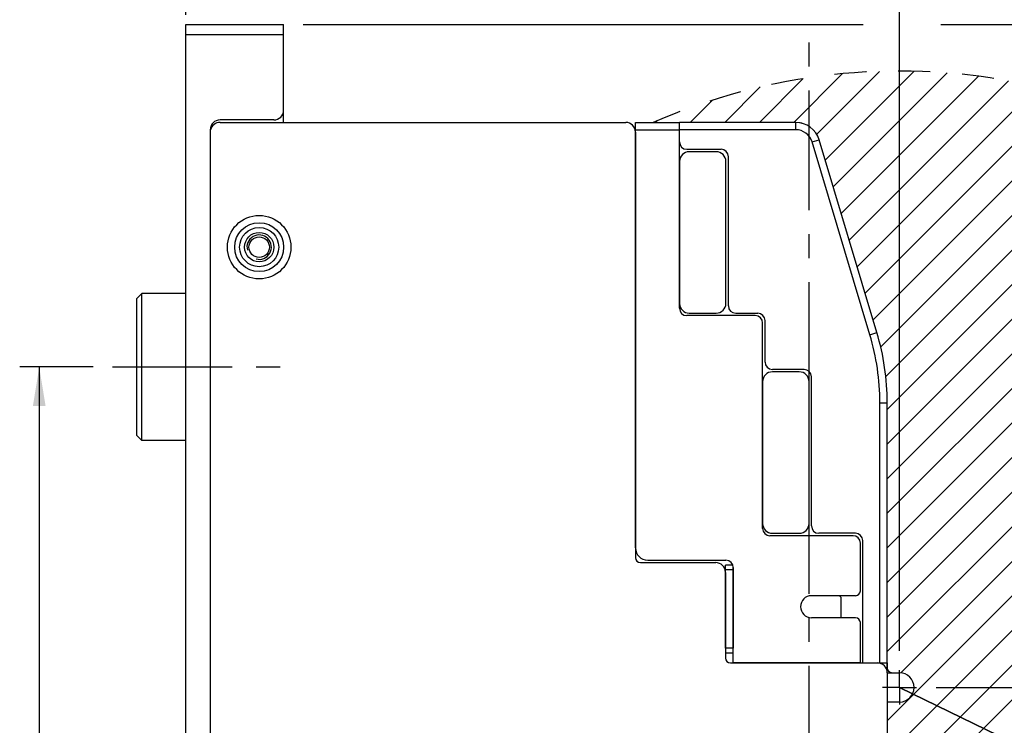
# Model space of a CAD drawing. Header units: millimetres. Extents: x 0 to 594, y 1 to 420.
# Tile 209 of 214: x 390 to 491, y 287 to 360. Entities that reach past the tile are written whole.
import ezdxf

# ---------------------------------------------------------------- set-up
doc = ezdxf.new("R2010")
doc.units = ezdxf.units.MM
doc.header["$LTSCALE"] = 32.67
doc.linetypes.add('CENTER', pattern=[0.6, 0.375, -0.075, 0.075, -0.075])
doc.linetypes.add('DOT', pattern=[0.2, 0.1, -0.1])
doc.layers.get('0').update_dxf_attribs({"linetype": 'CONTINUOUS'})
for name, color, linetype in [('61752N-0_DXF_AXIS', 7, 'CONTINUOUS'), ('61752N-0_DXF_CONTINUOUS_LINE', 7, 'CONTINUOUS'), ('61752N-1_DXF_CONTINUOUS_LINE', 7, 'CONTINUOUS'), ('61752N-2_DXF_CONTINUOUS_LINE', 7, 'CONTINUOUS'), ('61765N-2-A-2_DXF_DIMENSION', 7, 'CONTINUOUS'), ('61765N-2-A-2_DXF_HATCHING', 7, 'CONTINUOUS'), ('61786N-2_DXF_AXIS', 7, 'CONTINUOUS'), ('61786N-2_DXF_CONTINUOUS_LINE', 7, 'CONTINUOUS'), ('61787N-0_DXF_CONTINUOUS_LINE', 7, 'CONTINUOUS'), ('61830N-0_DXF_CONTINUOUS_LINE', 7, 'CONTINUOUS'), ('61853N-6_DXF_CONTINUOUS_LINE', 7, 'CONTINUOUS'), ('_AXN-DC-24V-DXF_CONTINUOUS_LINE', 7, 'CONTINUOUS'), ('DETAIL', 7, 'CONTINUOUS'), ('PCB-24V-3_DXF_CONTINUOUS_LINE', 7, 'CONTINUOUS')]:
    doc.layers.add(name, color=color, linetype=linetype)
doc.styles.get("Standard").update_dxf_attribs({"font": 'arial.ttf'})
doc.dimstyles.new('DIMSTYLE_1', dxfattribs={"dimtxt": 3, "dimasz": 4, "dimexe": 0.18, "dimexo": 0.0625, "dimgap": 0.09, "dimtad": 1, "dimlfac": 2, "dimdsep": 46, "dimtxsty": 'Standard', "dimblk": '_FILLED', "dimblk1": '_FILLED', "dimblk2": '_FILLED', "dimcen": 0.09, "dimadec": 0, "dimazin": 0, "dimtp": 0.5, "dimtm": 0.5, "dimtfac": 1, "dimtofl": 0, "dimtmove": 0, "dimatfit": 3, "dimldrblk": '_FILLED', "dimfxl": 0, "dimtolj": 1, "dimarcsym": 0})
doc.dimstyles.new('DIMSTYLE_7', dxfattribs={"dimtxt": 3, "dimasz": 4, "dimexe": 0.18, "dimexo": 0.0625, "dimgap": 0.09, "dimtad": 1, "dimlfac": 2, "dimdsep": 46, "dimtxsty": 'Standard', "dimblk": '_FILLED', "dimblk1": '_FILLED', "dimblk2": '_FILLED', "dimcen": 0.09, "dimadec": 0, "dimazin": 0, "dimtp": 0.5, "dimtm": 0.5, "dimtfac": 1, "dimtofl": 0, "dimtmove": 0, "dimatfit": 3, "dimldrblk": '_FILLED', "dimfxl": 0, "dimtolj": 1, "dimarcsym": 0})

# ---------------------------------------------------------------- blocks, each defined once
blk = doc.blocks.new('_FILLED')
at = {"color": 0, "linetype": 'ByBlock'}
blk.add_solid([(0, 0), (-1, 0.1625), (-1, -0.1625)], dxfattribs=at)
blk = doc.blocks.new('*D8')
at = {"layer": '61765N-2-A-2_DXF_DIMENSION', "color": 2, "linetype": 'Continuous'}
for p, q in [((407.0203995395, 360.0186755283), (407.0203995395, 379.0186755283)), ((480.0203995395, 295.0186755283), (480.0203995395, 379.0186755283)), ((407.0203995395, 377.0186755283), (443.5203995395, 377.0186755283)), ((480.0203995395, 377.0186755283), (443.5203995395, 377.0186755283))]:
    blk.add_line(p, q, dxfattribs=at)
at = {"layer": '61765N-2-A-2_DXF_DIMENSION', "color": 2, "linetype": 'Continuous', "xscale": 4, "yscale": 4, "zscale": 4, "rotation": 180}
blk.add_blockref('_FILLED', (407.0203995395, 377.0186755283), dxfattribs=at)
at = {"layer": '61765N-2-A-2_DXF_DIMENSION', "color": 2, "linetype": 'Continuous', "xscale": 4, "yscale": 4, "zscale": 4}
blk.add_blockref('_FILLED', (480.0203995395, 377.0186755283), dxfattribs=at)
blk = doc.blocks.new('*D9')
at = {"layer": '61765N-2-A-2_DXF_DIMENSION', "color": 2, "linetype": 'Continuous'}
for p, q in [((419.0203995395, 359.0186755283), (476.310911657, 359.0186755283)), ((484.247936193, 359.0186755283), (558.0720029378, 359.0186755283)), ((556.0720029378, 359.0186755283), (556.0720029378, 325.1436755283)), ((556.0720029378, 291.2686755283), (556.0720029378, 325.1436755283)), ((483.7703995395, 291.2686755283), (558.0720029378, 291.2686755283))]:
    blk.add_line(p, q, dxfattribs=at)
at = {"layer": '61765N-2-A-2_DXF_DIMENSION', "color": 2, "linetype": 'Continuous', "xscale": 4, "yscale": 4, "zscale": 4}
for p, rotation in [((556.0720029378, 359.0186755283), 90), ((556.0720029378, 291.2686755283), 270)]:
    blk.add_blockref('_FILLED', p, dxfattribs=dict(at, rotation=rotation))
blk = doc.blocks.new('*D13')
at = {"layer": '61765N-2-A-2_DXF_DIMENSION', "color": 2, "linetype": 'Continuous'}
for p, q in [((536.6959503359, 263.7571880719), (480.0203995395, 291.2686755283)), ((480.0203995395, 291.2686755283), (550.3779487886, 257.1156623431)), ((536.6959503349, 263.7571880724), (536.6959503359, 263.7571880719))]:
    blk.add_line(p, q, dxfattribs=at)
at = {"layer": '61765N-2-A-2_DXF_DIMENSION', "color": 2, "linetype": 'Continuous', "xscale": 4, "yscale": 4, "zscale": 4, "rotation": 154.1068798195}
blk.add_blockref('_FILLED', (536.6959503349, 263.7571880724), dxfattribs=at)
blk = doc.blocks.new('*D15')
at = {"layer": '61765N-2-A-2_DXF_DIMENSION', "color": 2, "linetype": 'Continuous'}
for p, q in [((397.5203995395, 324.0186755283), (390.0203995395, 324.0186755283)), ((392.0203995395, 324.0186755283), (392.0203995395, 267.7686755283)), ((392.0203995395, 211.5186755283), (392.0203995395, 267.7686755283)), ((397.5203995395, 211.5186755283), (390.0203995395, 211.5186755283))]:
    blk.add_line(p, q, dxfattribs=at)
at = {"layer": '61765N-2-A-2_DXF_DIMENSION', "color": 2, "linetype": 'Continuous', "xscale": 4, "yscale": 4, "zscale": 4}
for p, rotation in [((392.0203995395, 324.0186755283), 90), ((392.0203995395, 211.5186755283), 270)]:
    blk.add_blockref('_FILLED', p, dxfattribs=dict(at, rotation=rotation))
blk = doc.blocks.new('HATCHING_BL29', base_point=(474.8279988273, 254.0186755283))
at = {"layer": '61765N-2-A-2_DXF_HATCHING', "color": 9, "linetype": 'CENTER'}
blk.add_line((470.7703995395, 144.0186755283), (470.7703995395, 357.3819593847), dxfattribs=at)

msp = doc.modelspace()

# ---------------------------------------------------------------- hatches: boundary and pattern name
at = {"layer": '61765N-2-A-2_DXF_HATCHING', "linetype": 'Continuous'}
h = msp.add_hatch(dxfattribs=at)
h.set_pattern_fill('XSEC0001', color=2, scale=2.5, angle=45, style=0, pattern_type=0)
h.set_pattern_definition([(45, (0, 0), (-1.767766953, 1.767766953), [])])
edge = h.paths.add_edge_path()
edge.add_line((478.7703995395, 289.7686755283), (478.7703995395, 228.2810775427))
edge.add_arc((480.0203995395, 291.2686755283), 63, 268.8631043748, 473.5564643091)
edge.add_line((454.8422840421, 349.0186755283), (457.5203995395, 349.0186755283))
edge.add_line((469.4103229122, 349.0186755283), (457.5203995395, 349.0186755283))
edge.add_arc((469.4103229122, 346.5186755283), 2.5, 16.699244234, 90)
edge.add_line((477.71605667, 327.5331517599), (471.8048886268, 347.2370452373))
edge.add_arc((453.7703995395, 320.3494546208), 25, 0, 16.699244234)
edge.add_line((478.7703995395, 293.7686755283), (478.7703995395, 320.3494546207))
edge.add_line((478.7703995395, 293.7686755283), (478.7703995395, 293.2686755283))
edge.add_arc((479.2703995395, 293.2686755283), 0.5, 180, 270)
edge.add_line((479.2703995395, 292.7686755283), (480.0203995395, 292.7686755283))
edge.add_arc((480.0203995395, 291.2686755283), 1.5, 270, 450)
edge.add_line((480.0203995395, 289.7686755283), (478.7703995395, 289.7686755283))

# ---------------------------------------------------------------- linework, layer by layer
at = {"layer": '61752N-0_DXF_AXIS', "color": 2, "linetype": 'CENTER'}
for q in [(480.0203995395, 293.0186755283), (480.0203995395, 293.0186755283), (480.0203995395, 293.0186755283), (478.2703995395, 291.2686755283), (478.2703995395, 291.2686755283), (478.2703995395, 291.2686755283), (480.0203995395, 289.5186755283), (480.0203995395, 289.5186755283), (480.0203995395, 289.5186755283), (481.7703995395, 291.2686755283), (481.7703995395, 291.2686755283), (481.7703995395, 291.2686755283)]:
    msp.add_line((480.0203995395, 291.2686755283), q, dxfattribs=at)
at = {"layer": '61752N-0_DXF_CONTINUOUS_LINE', "color": 7, "linetype": 'Continuous'}
for p, q in [((453.0203995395, 305.5186755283), (453.0203995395, 349.0186755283)), ((453.0203995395, 349.0186755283), (457.5203995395, 349.0186755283)), ((457.5203995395, 330.0186755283), (457.5203995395, 349.0186755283)), ((465.2703995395, 329.2686755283), (458.2703995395, 329.2686755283)), ((466.0203995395, 307.5186755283), (466.0203995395, 328.5186755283)), ((475.2703995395, 306.7686755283), (466.7703995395, 306.7686755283)), ((476.0203995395, 301.1436755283), (476.0203995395, 306.0186755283)), ((454.2703995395, 304.2686755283), (462.2703995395, 304.2686755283)), ((463.0203995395, 293.7686755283), (463.0203995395, 303.5186755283)), ((475.5203995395, 300.6436755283), (471.0203995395, 300.6436755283)), ((475.5203995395, 298.3936755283), (471.0203995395, 298.3936755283)), ((476.0203995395, 293.7686755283), (476.0203995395, 297.8936755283)), ((476.0203995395, 293.7686755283), (463.0203995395, 293.7686755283)), ((478.7703995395, 292.7686755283), (480.0203995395, 292.7686755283)), ((480.0203995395, 289.7686755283), (478.7703995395, 289.7686755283))]:
    msp.add_line(p, q, dxfattribs=at)
at = {"layer": '61752N-0_DXF_CONTINUOUS_LINE', "color": 9, "linetype": 'Continuous'}
msp.add_line((453.0203995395, 348.2686755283), (457.5203995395, 348.2686755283), dxfattribs=at)
at = {"layer": '61752N-0_DXF_CONTINUOUS_LINE', "color": 7, "linetype": 'Continuous'}
for centre, radius, start, end in [((458.2703995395, 330.0186755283), 0.75, 180, 270), ((465.2703995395, 328.5186755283), 0.75, 0, 90), ((466.7703995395, 307.5186755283), 0.75, 180, 270), ((475.2703995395, 306.0186755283), 0.75, 0, 90), ((454.2703995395, 305.5186755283), 1.25, 180, 270), ((462.2703995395, 303.5186755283), 0.75, 0, 90), ((471.0203995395, 299.5186755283), 1.125, 90, 270), ((475.5203995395, 301.1436755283), 0.5, 270, 360), ((475.5203995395, 297.8936755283), 0.5, 0, 90), ((480.0203995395, 291.2686755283), 1.5, 270, 90)]:
    msp.add_arc(centre, radius, start, end, dxfattribs=at)
at = {"layer": '61752N-1_DXF_CONTINUOUS_LINE', "color": 7, "linetype": 'Continuous'}
msp.add_arc((469.4103229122, 346.5186755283), 2.5, 73.7032507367, 77.78320728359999, dxfattribs=at)
at = {"layer": '61752N-2_DXF_CONTINUOUS_LINE', "color": 7, "linetype": 'Continuous'}
for p, q in [((461.2703995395, 346.0186755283), (458.5203995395, 346.0186755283)), ((457.5203995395, 345.0186755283), (457.5203995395, 330.5186755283)), ((462.2703995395, 330.5186755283), (462.2703995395, 345.0186755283)), ((458.5203995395, 329.5186755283), (461.2703995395, 329.5186755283)), ((469.7703995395, 323.5186755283), (467.0203995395, 323.5186755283)), ((466.0203995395, 322.5186755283), (466.0203995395, 308.0186755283)), ((470.7703995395, 308.0186755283), (470.7703995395, 322.5186755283)), ((467.0203995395, 307.0186755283), (469.7703995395, 307.0186755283))]:
    msp.add_line(p, q, dxfattribs=at)
for centre, start, end in [((458.5203995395, 345.0186755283), 90, 180), ((461.2703995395, 345.0186755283), 0, 90), ((458.5203995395, 330.5186755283), 180, 270), ((461.2703995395, 330.5186755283), 270, 360), ((467.0203995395, 322.5186755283), 90, 180), ((469.7703995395, 322.5186755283), 0, 90), ((467.0203995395, 308.0186755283), 180, 270), ((469.7703995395, 308.0186755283), 270, 360)]:
    msp.add_arc(centre, 1, start, end, dxfattribs=at)
at = {"layer": '61786N-2_DXF_AXIS', "color": 2, "linetype": 'CENTER'}
msp.add_line((399.5203995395, 324.0186755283), (417.5203995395, 324.0186755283), dxfattribs=at)
at = {"layer": '61786N-2_DXF_CONTINUOUS_LINE', "color": 7, "linetype": 'Continuous'}
for p, q in [((407.0203995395, 149.0186755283), (407.0203995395, 359.0186755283)), ((407.0203995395, 359.0186755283), (417.0203995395, 359.0186755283)), ((417.0203995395, 349.0186755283), (417.0203995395, 359.0186755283)), ((407.0203995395, 358.0186755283), (417.0203995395, 358.0186755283)), ((416.0203995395, 349.2686755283), (410.5203995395, 349.2686755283)), ((409.5203995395, 348.2686755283), (409.5203995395, 186.5186755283)), ((402.0203995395, 331.0186755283), (402.5203995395, 331.5186755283)), ((402.5203995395, 316.5186755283), (402.5203995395, 331.5186755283)), ((407.0203995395, 331.5186755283), (402.5203995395, 331.5186755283)), ((402.0203995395, 317.0186755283), (402.0203995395, 331.0186755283)), ((402.0203995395, 317.0186755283), (402.5203995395, 316.5186755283)), ((407.0203995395, 316.5186755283), (402.5203995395, 316.5186755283))]:
    msp.add_line(p, q, dxfattribs=at)
msp.add_circle((414.5203995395, 336.2686755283), 1.05, dxfattribs=at)
for centre, start, end in [((416.0203995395, 350.2686755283), 270, 360), ((410.5203995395, 348.2686755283), 90, 180)]:
    msp.add_arc(centre, 1, start, end, dxfattribs=at)
at = {"layer": '61786N-2_DXF_CONTINUOUS_LINE', "color": 2, "linetype": 'Continuous'}
msp.add_arc((414.5203995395, 336.2686755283), 1.25, 255, 195, dxfattribs=at)
at = {"layer": '61787N-0_DXF_CONTINUOUS_LINE', "color": 3, "linetype": 'Continuous'}
for p, q in [((410.5203995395, 349.0186755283), (452.0203995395, 349.0186755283)), ((453.0203995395, 348.0186755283), (453.0203995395, 304.5186755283)), ((453.5203995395, 304.0186755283), (461.2203995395, 304.0186755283)), ((462.2203995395, 303.0186755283), (462.2203995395, 294.2686755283)), ((462.7203995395, 293.7686755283), (477.7703995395, 293.7686755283)), ((478.7703995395, 292.7686755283), (478.7703995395, 192.4688830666))]:
    msp.add_line(p, q, dxfattribs=at)
at = {"layer": '61787N-0_DXF_CONTINUOUS_LINE', "color": 9, "linetype": 'Continuous'}
for radius in [3.25, 2]:
    msp.add_circle((414.5203995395, 336.2686755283), radius, dxfattribs=at)
at = {"layer": '61787N-0_DXF_CONTINUOUS_LINE', "color": 3, "linetype": 'Continuous'}
for radius in [2.5, 1.5]:
    msp.add_circle((414.5203995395, 336.2686755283), radius, dxfattribs=at)
for centre, radius, start, end in [((410.5203995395, 348.0186755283), 1, 90, 165.6779229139), ((452.0203995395, 348.0186755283), 1, 0, 90), ((453.5203995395, 304.5186755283), 0.5, 180, 270), ((461.2203995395, 303.0186755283), 1, 0, 90), ((462.7203995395, 294.2686755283), 0.5, 180, 270), ((477.7703995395, 292.7686755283), 1, 0, 90)]:
    msp.add_arc(centre, radius, start, end, dxfattribs=at)
at = {"layer": '61830N-0_DXF_CONTINUOUS_LINE', "color": 7, "linetype": 'Continuous'}
for p, q in [((473.8703995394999, 300.5936755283), (473.8615831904, 300.6436755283)), ((473.9203995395, 300.5936755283), (473.8703995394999, 300.5936755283)), ((474.0203995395, 300.4936755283), (474.0203995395, 298.3936755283))]:
    msp.add_line(p, q, dxfattribs=at)
msp.add_arc((473.9203995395, 300.4936755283), 0.1, 0, 89.9999999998, dxfattribs=at)
at = {"layer": '61853N-6_DXF_CONTINUOUS_LINE', "color": 7, "linetype": 'Continuous'}
for p, q in [((457.5203995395, 347.0186755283), (457.5203995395, 349.0186755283)), ((469.4103229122, 349.0186755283), (457.5203995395, 349.0186755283)), ((477.71605667, 327.5331517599), (471.8048886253, 347.2370452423)), ((458.2703995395, 346.2686755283), (461.7703995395, 346.2686755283)), ((462.5203995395, 330.2686755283), (462.5203995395, 345.5186755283)), ((463.2703995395, 329.5186755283), (465.5203995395, 329.5186755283)), ((466.2703995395, 324.5186755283), (466.2703995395, 328.7686755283)), ((470.2703995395, 323.7686755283), (467.0203995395, 323.7686755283)), ((471.0203995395, 307.7686755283), (471.0203995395, 323.0186755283)), ((478.7703995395, 293.2686755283), (478.7703995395, 320.3494546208)), ((475.5203995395, 307.0186755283), (471.7703995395, 307.0186755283)), ((476.2703995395, 293.7686755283), (476.2703995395, 306.2686755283)), ((476.2703995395, 293.7686755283), (478.7703995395, 293.7686755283))]:
    msp.add_line(p, q, dxfattribs=at)
at = {"layer": '61853N-6_DXF_CONTINUOUS_LINE', "color": 9, "linetype": 'Continuous'}
for p, q in [((469.4103229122, 348.2686755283), (469.4103229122, 349.0186755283)), ((469.4103229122, 348.2686755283), (457.5203995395, 348.2686755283)), ((471.0865189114, 347.0215343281), (471.8048886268, 347.2370452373)), ((476.9976869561, 327.3176408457), (471.0865189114, 347.0215343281)), ((476.9976869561, 327.3176408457), (477.71605667, 327.5331517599)), ((478.0203995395, 293.7686755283), (478.0203995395, 320.3494546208)), ((478.0203995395, 320.3494546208), (478.7703995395, 320.3494546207))]:
    msp.add_line(p, q, dxfattribs=at)
at = {"layer": '61853N-6_DXF_CONTINUOUS_LINE', "color": 7, "linetype": 'Continuous'}
for centre, radius, start, end in [((469.4103229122, 346.5186755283), 2.5, 16.699244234, 90), ((458.2703995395, 347.0186755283), 0.75, 180, 270), ((461.7703995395, 345.5186755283), 0.75, 0, 90), ((463.2703995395, 330.2686755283), 0.75, 180, 270), ((465.5203995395, 328.7686755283), 0.75, 0, 90), ((453.7703995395, 320.3494546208), 25, 0, 16.699244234), ((467.0203995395, 324.5186755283), 0.75, 180, 270), ((470.2703995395, 323.0186755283), 0.75, 0, 90), ((471.7703995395, 307.7686755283), 0.75, 180, 270), ((475.5203995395, 306.2686755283), 0.75, 0, 90), ((479.2703995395, 293.2686755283), 0.5, 180, 270)]:
    msp.add_arc(centre, radius, start, end, dxfattribs=at)
at = {"layer": '61853N-6_DXF_CONTINUOUS_LINE', "color": 9, "linetype": 'Continuous'}
for centre, radius, start, end in [((469.4103229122, 346.5186755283), 1.75, 16.699244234, 90), ((453.7703995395, 320.3494546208), 24.25, 0, 16.699244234)]:
    msp.add_arc(centre, radius, start, end, dxfattribs=at)
at = {"layer": '_AXN-DC-24V-DXF_CONTINUOUS_LINE', "color": 7, "linetype": 'Continuous'}
msp.add_line((463.0203995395, 303.5187062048), (463.0203995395, 295.2686745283), dxfattribs=at)
at = {"layer": 'DETAIL', "color": 7, "linetype": 'Continuous'}
for p, q in [((454.0203995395, 349.0186755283), (455.8422840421, 349.0186755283)), ((454.8422840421, 349.0186755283), (457.5203995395, 349.0186755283)), ((469.4103229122, 349.0186755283), (457.5203995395, 349.0186755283)), ((477.71605667, 327.5331517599), (471.8048886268, 347.2370452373)), ((478.7703995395, 293.7686755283), (478.7703995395, 320.3494546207)), ((478.7703995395, 293.7686755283), (478.7703995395, 293.2686755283)), ((479.2703995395, 292.7686755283), (480.0203995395, 292.7686755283)), ((480.0203995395, 289.7686755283), (478.7703995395, 289.7686755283)), ((478.7703995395, 289.7686755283), (478.7703995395, 228.2810775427))]:
    msp.add_line(p, q, dxfattribs=at)
at = {"layer": 'DETAIL', "color": 7, "linetype": 'DOT'}
msp.add_arc((480.0203995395, 291.2686755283), 63, 268.8631043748, 113.5564643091, dxfattribs=at)
at = {"layer": 'DETAIL', "color": 7, "linetype": 'Continuous'}
for centre, radius, start, end in [((469.4103229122, 346.5186755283), 2.5, 16.699244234, 90), ((453.7703995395, 320.3494546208), 25, 0, 16.699244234), ((479.2703995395, 293.2686755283), 0.5, 180, 270), ((480.0203995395, 291.2686755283), 1.5, 270, 90)]:
    msp.add_arc(centre, radius, start, end, dxfattribs=at)
at = {"layer": 'PCB-24V-3_DXF_CONTINUOUS_LINE', "color": 7, "linetype": 'Continuous'}
for p, q in [((462.2203995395, 295.2686755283), (462.2203995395, 303.7686755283)), ((462.9765524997, 303.7686755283), (462.2203995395, 303.7686755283)), ((463.0203995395, 303.4600172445), (463.0203995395, 295.2686755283)), ((463.0203995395, 294.7686755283), (462.2203995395, 294.7686755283))]:
    msp.add_line(p, q, dxfattribs=at)
at = {"layer": 'PCB-24V-3_DXF_CONTINUOUS_LINE', "color": 9, "linetype": 'Continuous'}
for p, q in [((463.0203995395, 303.2686755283), (462.2203995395, 303.2686755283)), ((463.0203995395, 295.2686755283), (462.2203995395, 295.2686755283))]:
    msp.add_line(p, q, dxfattribs=at)

# ---------------------------------------------------------------- block references
msp.add_blockref('HATCHING_BL29', (474.8279988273, 254.0186755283))

# ---------------------------------------------------------------- dimensions: what is measured, and where the dimension line sits
at = {"layer": '61765N-2-A-2_DXF_DIMENSION', "color": 2, "linetype": 'Continuous'}
dim = msp.add_linear_dim(base=(480.0203995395, 377.0186755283), p1=(407.0203995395, 360.0186755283), p2=(480.0203995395, 295.0186755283), dimstyle='DIMSTYLE_1', dxfattribs=at)
dim.commit()
dim.dimension.update_dxf_attribs({"geometry": '*D8', "text_midpoint": (440.0241170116, 377.7686755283), "dimtype": 160})
for base, p1, p2, picture, middle in [((556.0720029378, 291.2686755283), (419.0203995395, 359.0186755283), (483.7703995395, 291.2686755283), '*D9', (555.3220029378, 319.9020398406)), ((392.0203995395, 211.5186755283), (397.5203995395, 324.0186755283), (397.5203995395, 211.5186755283), '*D15', (391.2703995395, 264.2723930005))]:
    dim = msp.add_linear_dim(base=base, p1=p1, p2=p2, angle=270, dimstyle='DIMSTYLE_1', dxfattribs=at)
    dim.commit()
    dim.dimension.update_dxf_attribs({"geometry": picture, "text_midpoint": middle, "dimtype": 160})
dim = msp.add_radius_dim(center=(480.0203995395, 291.2686755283), mpoint=(536.6959503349, 263.7571880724), dimstyle='DIMSTYLE_7', dxfattribs=at)
dim.commit()
dim.dimension.update_dxf_attribs({"geometry": '*D13', "text_midpoint": (541.6959701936, 262.1637675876), "dimtype": 164})

doc.saveas('drawing.dxf')
